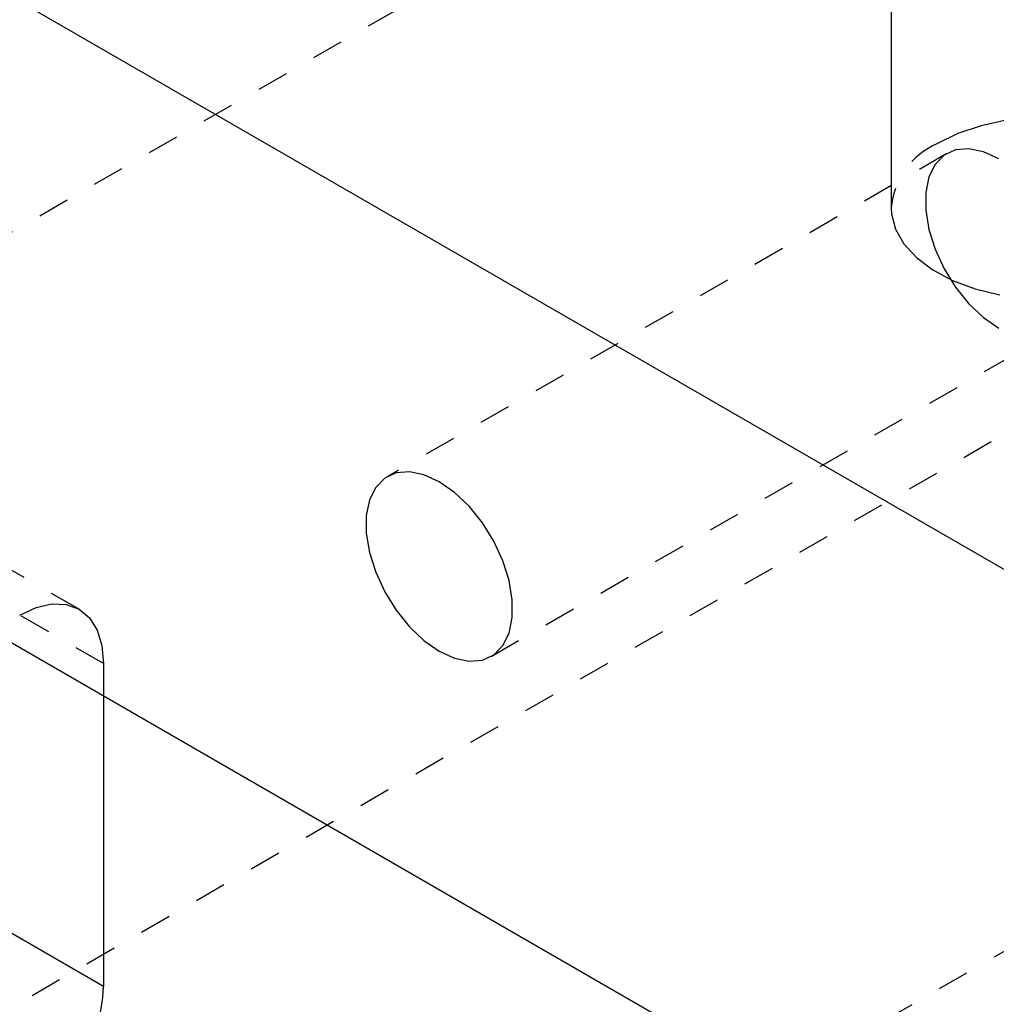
# Model space of a CAD drawing. Header units: inches. Extents: x 1907 to 2452, y -210 to -54.
# Tile 160 of 256: x 1981.26 to 1984.35, y -195.22 to -192.11. Entities that reach past the tile are written whole.
import ezdxf

# ---------------------------------------------------------------- set-up
doc = ezdxf.new("R2010")
doc.units = ezdxf.units.IN
doc.header["$LTSCALE"] = 0.5
doc.header["$MEASUREMENT"] = 0
doc.linetypes.add('HIDDEN', pattern=[0.225, 0.15, -0.075])
doc.layers.add('SID-M-H', color=4, linetype='HIDDEN')
doc.layers.add('SID-M-S', color=105, linetype='Continuous')

msp = doc.modelspace()

# ---------------------------------------------------------------- linework, layer by layer
at = {"layer": 'SID-M-H'}
for p, q in [((1980.11308, -193.42791), (1993.19456, -185.87613)), ((1991.78034, -189.14243), (1978.69887, -196.6942)), ((1983.64919, -195.46926), (1990.88368, -191.29288)), ((1984.37956, -192.42585), (1984.30022, -192.44314)), ((1984.22708, -192.46792), (1984.16224, -192.49948)), ((1984.30022, -192.44314), (1984.22708, -192.46792)), ((1984.19168, -192.53129), (1982.42392, -193.5518)), ((1984.21935, -192.51997), (1984.18331, -192.53664)), ((1984.26136, -192.51622), (1984.21935, -192.51997)), ((1984.30749, -192.52554), (1984.26136, -192.51622)), ((1984.35572, -192.54753), (1984.30749, -192.52554)), ((1984.18331, -192.53664), (1984.1548, -192.56549)), ((1984.1548, -192.56549), (1984.13507, -192.60527)), ((1984.13507, -192.60527), (1984.12499, -192.65423)), ((1984.12499, -192.65423), (1984.12499, -192.71024)), ((1984.12499, -192.71024), (1984.13507, -192.77085)), ((1984.13507, -192.77085), (1984.1548, -192.8334)), ((1984.1548, -192.8334), (1984.18331, -192.89517)), ((1984.18331, -192.89517), (1984.21935, -192.95345)), ((1984.21935, -192.95345), (1984.26136, -193.00571)), ((1984.26136, -193.00571), (1984.30749, -193.04964)), ((1984.30749, -193.04964), (1984.35572, -193.08334)), ((1982.75199, -194.1201), (1984.51976, -193.09959)), ((1981.44961, -193.97082), (1980.0354, -193.15441)), ((1981.52729, -194.14251), (1980.11308, -193.32611)), ((1981.31386, -193.96541), (1981.3636, -193.95412)), ((1981.3636, -193.95412), (1981.40945, -193.95595)), ((1981.40945, -193.95595), (1981.44963, -193.97083)), ((1981.26213, -193.98939), (1981.31386, -193.96541)), ((1981.44963, -193.97083), (1981.48261, -193.9982)), ((1981.48261, -193.9982), (1981.50711, -194.03699)), ((1981.50711, -194.03699), (1981.5222, -194.08572)), ((1981.5222, -194.08572), (1981.52729, -194.14251)), ((1981.52729, -194.14251), (1981.52729, -194.24432))]:
    msp.add_line(p, q, dxfattribs=at)
msp.add_arc((1984.26079, -192.72477), 0.24591, 113.62491, 175.05495, dxfattribs=at)
at = {"layer": 'SID-M-S'}
for p, q in [((1978.69887, -190.57015), (2002.03339, -204.04088)), ((1984.01579, -191.70026), (1984.01579, -192.70358)), ((1978.69887, -192.6115), (2001.0599, -205.52025)), ((1984.01579, -192.70358), (1984.01681, -192.72195)), ((1984.01681, -192.72195), (1984.02936, -192.77036)), ((1984.02936, -192.77036), (1984.05591, -192.81686)), ((1984.05591, -192.81686), (1984.09569, -192.8601)), ((1984.09569, -192.8601), (1984.14755, -192.89883)), ((1984.14755, -192.89883), (1984.21001, -192.93195)), ((1984.21001, -192.93195), (1984.28127, -192.9585)), ((1984.28127, -192.9585), (1984.35927, -192.97771)), ((1982.41554, -193.55715), (1982.38703, -193.586)), ((1982.45159, -193.54048), (1982.41554, -193.55715)), ((1982.49359, -193.53673), (1982.45159, -193.54048)), ((1982.53972, -193.54605), (1982.49359, -193.53673)), ((1982.58795, -193.56804), (1982.53972, -193.54605)), ((1982.38703, -193.586), (1982.36731, -193.62578)), ((1982.63619, -193.60174), (1982.58795, -193.56804)), ((1982.68232, -193.64568), (1982.63619, -193.60174)), ((1982.36731, -193.62578), (1982.35722, -193.67474)), ((1982.72432, -193.69793), (1982.68232, -193.64568)), ((1982.35722, -193.67474), (1982.35722, -193.73075)), ((1982.76037, -193.75621), (1982.72432, -193.69793)), ((1982.35722, -193.73075), (1982.36731, -193.79136)), ((1982.78887, -193.81798), (1982.76037, -193.75621)), ((1982.36731, -193.79136), (1982.38703, -193.85391)), ((1982.8086, -193.88054), (1982.78887, -193.81798)), ((1982.38703, -193.85391), (1982.41554, -193.91568)), ((1982.81869, -193.94114), (1982.8086, -193.88054)), ((1982.41554, -193.91568), (1982.45159, -193.97396)), ((1982.81869, -193.99715), (1982.81869, -193.94114)), ((1982.45159, -193.97396), (1982.49359, -194.02622)), ((1982.8086, -194.04611), (1982.81869, -193.99715)), ((1982.49359, -194.02622), (1982.53972, -194.07015)), ((1982.78887, -194.08589), (1982.8086, -194.04611)), ((1982.53972, -194.07015), (1982.58795, -194.10385)), ((1982.76037, -194.11474), (1982.78887, -194.08589)), ((1982.58795, -194.10385), (1982.63619, -194.12585)), ((1982.72432, -194.13141), (1982.76037, -194.11474)), ((1982.63619, -194.12585), (1982.68232, -194.13517)), ((1982.68232, -194.13517), (1982.72432, -194.13141)), ((1981.52729, -194.24432), (1981.52729, -195.16319)), ((1981.52729, -195.16319), (1980.37806, -194.49975))]:
    msp.add_line(p, q, dxfattribs=at)
msp.add_arc((1980.95159, -195.13699), 0.5763, 302.60548, 357.39452, dxfattribs=at)

doc.saveas('drawing.dxf')
